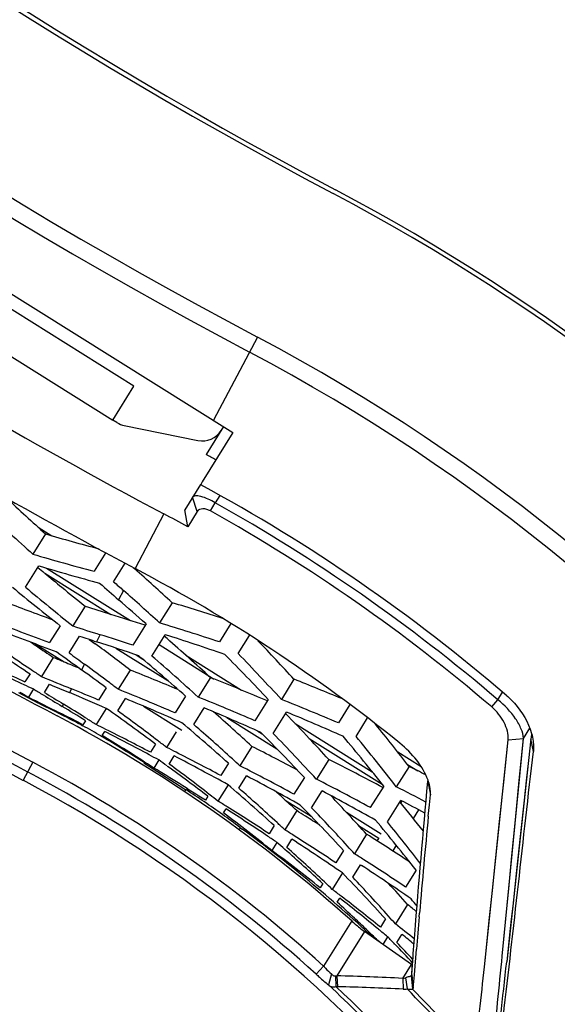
# Model space of a CAD drawing. Header units: millimetres. Extents: x 0 to 420, y 0 to 297.
# Tile 130 of 256: x 136.84 to 141.7, y 169.85 to 178.75. Entities that reach past the tile are written whole.
import ezdxf

# ---------------------------------------------------------------- set-up
doc = ezdxf.new("R2010")
doc.units = ezdxf.units.MM
doc.header["$LTSCALE"] = 23.1
doc.layers.get('0').update_dxf_attribs({"linetype": 'CONTINUOUS'})
for name, color, linetype in [('02___PRT_ALL_AXES', 7, 'CONTINUOUS'), ('06___PRT_ALL_SURFS', 7, 'CONTINUOUS'), ('DIM_PILOTEES', 7, 'CONTINUOUS')]:
    doc.layers.add(name, color=color, linetype=linetype)
doc.styles.get("Standard").update_dxf_attribs({"font": 'txt', "width": 0.7})
doc.dimstyles.new('DIMSTYLE_3', dxfattribs={"dimtxt": 2.5, "dimasz": 3.5, "dimexe": 2, "dimexo": 0, "dimtad": 1, "dimdec": 0, "dimlfac": 5, "dimdsep": 46, "dimtxsty": 'Standard', "dimblk": '_FILLED', "dimblk1": '_FILLED', "dimblk2": '_FILLED', "dimcen": 0.09, "dimazin": 2, "dimtp": 0.5, "dimtm": 0.5, "dimtfac": 1, "dimtdec": 0, "dimtofl": 0, "dimtmove": 0, "dimatfit": 3, "dimldrblk": '_FILLED', "dimfxl": 0, "dimtolj": 1, "dimarcsym": 0})

# ---------------------------------------------------------------- blocks, each defined once
blk = doc.blocks.new('_FILLED')
at = {"color": 0, "linetype": 'ByBlock'}
blk.add_solid([(0, 0), (-1, 0.1429), (-1, -0.1429)], dxfattribs=at)
blk = doc.blocks.new('*D5')
at = {"layer": 'DIM_PILOTEES', "color": 2, "linetype": 'Continuous'}
for p, q in [((131.3613, 226.3468), (110.9536, 226.3468)), ((112.9536, 226.3468), (112.9536, 191.3451)), ((112.9536, 156.3434), (112.9536, 191.3451)), ((149.0715, 156.3434), (110.9536, 156.3434))]:
    blk.add_line(p, q, dxfattribs=at)
at = {"layer": 'DIM_PILOTEES', "color": 2, "linetype": 'Continuous', "xscale": 3.5, "yscale": 3.5, "zscale": 3.5}
for p, rotation in [((112.9536, 226.3468), 90), ((112.9536, 156.3434), 270)]:
    blk.add_blockref('_FILLED', p, dxfattribs=dict(at, rotation=rotation))
at = {"layer": 'DIM_PILOTEES', "color": 2, "linetype": 'Continuous', "insert": (109.8286, 191.3451), "char_height": 2.5, "width": 8.303571, "attachment_point": 2, "rotation": 90, "line_spacing_factor": 0.9}
blk.add_mtext('{\\ftxt;\\W0.0001;\\H0.0001;\\~}{\\ftxt;\\W2.2142857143;\\H2.5; }{\\ftxt;\\W0.0001;\\H0.0001;\\~}', dxfattribs=at)

msp = doc.modelspace()

# ---------------------------------------------------------------- linework, layer by layer
at = {"color": 7, "linetype": 'Continuous'}
for p, q in [((135.2034, 177.2434), (138.7652, 175.0177)), ((138.9866, 175.8792), (138.5891, 175.1277)), ((137.7168, 175.1068), (137.6797, 175.1299)), ((137.7831, 175.0804), (138.4491, 174.9455)), ((138.6804, 175.0707), (138.5224, 174.818)), ((138.7652, 175.0177), (138.4868, 174.5722)), ((138.4712, 174.5473), (138.3289, 174.3195)), ((138.4426, 174.3038), (138.3989, 174.4316)), ((138.6453, 174.4485), (138.6039, 174.3822)), ((138.5625, 174.308), (138.6039, 174.3822)), ((138.1417, 174.2815), (137.8807, 173.7879)), ((138.3564, 174.1657), (138.3289, 174.3195)), ((138.4426, 174.3038), (138.3564, 174.1657)), ((137.0028, 174.162), (137.1283, 174.0836)), ((137.0714, 174.0999), (136.9573, 173.9172)), ((137.6152, 173.9323), (137.5094, 173.7628)), ((136.8889, 173.619), (137.0094, 173.8119)), ((137.0791, 173.7913), (137.8374, 173.3175)), ((137.6861, 173.6683), (137.7913, 173.8365)), ((137.8633, 173.7974), (137.8785, 173.7838)), ((137.0629, 173.7465), (137.661, 173.3727)), ((137.7755, 173.589), (137.7312, 173.5053)), ((137.4299, 173.4469), (137.3185, 173.2687)), ((138.216, 173.4783), (138.1019, 173.2957)), ((137.202, 173.2709), (137.1076, 173.1199)), ((137.9791, 173.2879), (137.8585, 173.095)), ((138.7474, 173.2909), (138.6434, 173.1245)), ((137.2843, 173.0252), (137.3787, 173.1762)), ((137.5644, 173.1899), (137.5308, 173.1264)), ((138.0328, 172.9965), (138.1532, 173.1892)), ((138.8129, 173.0182), (138.9161, 173.1835)), ((136.9764, 173.1083), (137.2396, 172.9438)), ((137.4659, 173.1475), (137.4995, 173.1227)), ((137.4995, 173.1227), (137.5207, 173.1071)), ((137.4995, 173.1227), (137.5181, 173.109)), ((138.0975, 173.1), (138.5908, 172.7917)), ((137.1667, 173.0374), (137.1863, 173.0252)), ((137.705, 173.0691), (138.1758, 172.7749)), ((137.889, 173.0068), (137.9495, 172.969)), ((138.3395, 173.0037), (138.8435, 172.6888)), ((137.1411, 172.9848), (137.0334, 172.8124)), ((137.4232, 172.9228), (137.3965, 172.8723)), ((136.9303, 172.8362), (136.8845, 172.7629)), ((137.8361, 172.8704), (137.727, 172.6959)), ((138.5375, 172.825), (138.5609, 172.8037)), ((137.0611, 172.6681), (137.107, 172.7414)), ((138.5609, 172.8037), (138.4498, 172.6259)), ((138.5609, 172.8037), (138.5909, 172.7917)), ((138.5609, 172.8037), (138.5908, 172.7917)), ((139.3171, 172.7874), (139.203, 172.6047)), ((136.8249, 172.6675), (137.0015, 172.5727)), ((136.9625, 172.699), (136.917, 172.6261)), ((137.3054, 172.7001), (137.2872, 172.6657)), ((137.6183, 172.7106), (137.5488, 172.5993)), ((138.3367, 172.6336), (138.2425, 172.483)), ((141.1603, 172.601), (141.2029, 172.6692)), ((137.0015, 172.5727), (137.0031, 172.5752)), ((137.2325, 172.5621), (137.2214, 172.5411)), ((137.7232, 172.5011), (137.7927, 172.6123)), ((139.085, 172.6045), (138.9645, 172.4117)), ((139.8228, 172.5586), (139.7187, 172.3922)), ((141.105, 172.5364), (141.1603, 172.601)), ((137.1924, 172.4863), (137.1888, 172.4796)), ((137.2286, 172.4682), (137.1924, 172.4863)), ((137.6196, 172.5239), (137.528, 172.3773)), ((137.957, 172.5436), (138.3034, 172.3271)), ((138.4119, 172.3766), (138.5061, 172.5273)), ((139.1291, 172.2977), (139.2496, 172.4906)), ((137.3917, 172.3745), (137.4076, 172.3662)), ((137.4321, 172.4125), (137.4093, 172.3761)), ((137.4436, 172.4308), (137.4299, 172.4395)), ((138.7105, 172.4408), (139.1628, 172.1581)), ((139.3285, 172.3858), (140.0253, 171.9503)), ((139.8787, 172.2708), (139.9828, 172.4373)), ((137.5838, 172.278), (137.6066, 172.3144)), ((138.2528, 172.3107), (138.1653, 172.1706)), ((138.9916, 172.3178), (139.0285, 172.2948)), ((141.3908, 172.2527), (141.4486, 172.3452)), ((137.5716, 172.2742), (137.5789, 172.2698)), ((138.0656, 172.1998), (138.0199, 172.1266)), ((139.4557, 172.2512), (140.1143, 171.8397)), ((141.0387, 170.1867), (141.2532, 172.239)), ((141.1997, 170.2844), (141.3908, 172.2527)), ((141.4586, 172.2472), (141.2403, 170.2336)), ((141.2532, 172.239), (141.3908, 172.2527)), ((141.4814, 172.134), (141.4586, 172.2472)), ((138.9372, 172.1794), (138.8281, 172.0048)), ((140.2548, 172.1299), (140.466, 171.9979)), ((136.9551, 172.0376), (136.8683, 171.8734)), ((137.962, 172.034), (137.9604, 172.0314)), ((137.9604, 172.0314), (138.3226, 171.7997)), ((137.9722, 172.0345), (137.9652, 172.039)), ((138.0946, 172.0574), (138.0491, 171.9847)), ((138.1893, 172.0203), (138.235, 172.0935)), ((138.7244, 172.0275), (138.6549, 171.9163)), ((139.6308, 172.0627), (139.5192, 171.884)), ((140.3425, 172.0178), (140.4355, 171.9597)), ((138.1694, 172.0036), (138.1744, 171.9999)), ((140.3573, 171.9988), (140.2423, 171.8147)), ((138.7207, 171.8328), (138.629, 171.6861)), ((138.8193, 171.8019), (138.8888, 171.9132)), ((139.4109, 171.8995), (139.3164, 171.7482)), ((140.5275, 171.8619), (140.5502, 171.742)), ((138.5566, 171.7426), (138.5514, 171.7466)), ((139.4758, 171.626), (139.5704, 171.7774)), ((140.1287, 171.8217), (140.0073, 171.6274)), ((138.5382, 171.7296), (138.5155, 171.6932)), ((139.2378, 171.6952), (139.4714, 171.5492)), ((140.1621, 171.4977), (140.2837, 171.6923)), ((140.2926, 171.6877), (140.2836, 171.6733)), ((140.5413, 171.6516), (140.5502, 171.742)), ((141.3982, 171.6935), (141.3627, 171.3657)), ((138.6797, 171.5786), (138.7025, 171.615)), ((139.3413, 171.5995), (139.2334, 171.4267)), ((139.7908, 171.5852), (140.1056, 171.3885)), ((140.4435, 171.6071), (140.3933, 171.5275)), ((140.4439, 171.6078), (140.3948, 171.5298)), ((140.5315, 171.5498), (140.5413, 171.6516)), ((139.1387, 171.464), (139.0928, 171.3904)), ((139.9009, 171.466), (140.083, 171.3522)), ((139.1623, 171.313), (139.1166, 171.2399)), ((139.2519, 171.2677), (139.2979, 171.3413)), ((139.9742, 171.3857), (139.8641, 171.2095)), ((140.083, 171.3522), (140.0672, 171.3269)), ((141.3627, 171.3657), (141.3296, 171.0583)), ((139.2325, 171.2514), (139.2353, 171.2489)), ((139.7652, 171.24), (139.6952, 171.1278)), ((140.2407, 171.2854), (140.2079, 171.2334)), ((140.2414, 171.2865), (140.2095, 171.2359)), ((139.7557, 171.0359), (139.6631, 170.8878)), ((139.8493, 170.997), (139.9195, 171.1094)), ((139.9195, 171.1094), (139.9288, 171.1034)), ((140.4206, 171.0622), (140.3249, 170.909)), ((139.5957, 170.9517), (139.5921, 170.9551)), ((139.5775, 170.9395), (139.5545, 170.9028)), ((139.7083, 170.7715), (139.7313, 170.8083)), ((140.344, 170.7509), (140.2345, 170.5757)), ((139.839, 170.6021), (139.5845, 170.1947)), ((140.1449, 170.621), (140.0984, 170.5465)), ((140.4492, 170.6397), (140.452, 170.6721)), ((139.9543, 170.5077), (139.7041, 170.1072)), ((140.3782, 170.2081), (139.9543, 170.5077)), ((139.9819, 170.5156), (139.9714, 170.5256)), ((140.1624, 170.4603), (140.1192, 170.3911)), ((140.2471, 170.4071), (140.2936, 170.4815)), ((141.2668, 170.4767), (141.2404, 170.2339)), ((140.4054, 170.1161), (140.4245, 170.3467)), ((141.195, 170.2362), (141.1997, 170.2844)), ((139.5845, 170.1947), (139.5177, 170.121)), ((140.3001, 170.0833), (140.3782, 170.2081)), ((140.3812, 170.1163), (140.3881, 170.2074)), ((140.3812, 170.1163), (140.3868, 170.1891)), ((140.3868, 170.1891), (140.3881, 170.2055)), ((139.6548, 170.1235), (139.6284, 170.0247)), ((139.6935, 170.1059), (139.6967, 170.0091)), ((139.7041, 170.1072), (139.7107, 170.0083)), ((140.3001, 170.0833), (140.3048, 169.9863)), ((140.3265, 170.0898), (140.3391, 169.988)), ((140.3751, 170.1079), (140.3889, 169.9859)), ((140.3812, 170.1163), (140.3954, 169.9941)), ((140.3954, 169.9941), (140.4053, 170.1164)), ((140.3954, 169.9941), (140.4054, 170.1161))]:
    msp.add_line(p, q, dxfattribs=at)
for points in [[(141.0389, 170.1883), (141.0572, 170.3616), (141.0829, 170.6076), (141.1113, 170.8792), (141.1422, 171.1773), (141.1761, 171.5028), (141.2135, 171.8561), (141.2532, 172.239)], [(141.1999, 170.2866), (141.2085, 170.3751), (141.2324, 170.6212), (141.2587, 170.893), (141.2875, 171.1912), (141.3189, 171.5167), (141.3535, 171.8706), (141.3908, 172.2527)], [(141.4586, 172.2472), (141.4374, 172.0531), (141.4172, 171.8683), (141.3982, 171.6935)], [(141.3296, 171.0583), (141.2977, 170.7622), (141.2821, 170.6178), (141.2668, 170.4767)]]:
    msp.add_lwpolyline(points, dxfattribs=at)
for centre, radius, start, end in [((159.9613, 215.5434), 43.4015, 217.66557, 242.12976), ((159.9613, 215.5434), 44.8686, 217.34067, 242.12976), ((159.9613, 215.5434), 45.0218, 217.34067, 242.12976), ((159.9613, 215.5434), 47.2342, 234.14897, 242.12976), ((130.9297, 160.6434), 18.742, 22.6096, 62.12976), ((159.9613, 215.5434), 46.676, 237.01612, 242.12976), ((159.9613, 215.5434), 48.7412, 233.535, 242.12976), ((159.9613, 215.5434), 49.2143, 233.57801, 242.12976), ((159.9613, 215.5434), 49.3138, 233.57801, 242.12976), ((130.9297, 160.6434), 17.2349, 15.82514, 62.12976), ((130.9297, 160.6434), 17.0817, 15.97084, 62.12976), ((137.8228, 175.2764), 0.2, 238, 258.55605), ((138.4888, 175.1416), 0.2, 258.55605, 328), ((130.9297, 160.6434), 16.08, 61.46698, 61.82401), ((130.9297, 160.6434), 15.8172, 49.31868, 61.50538), ((152.3258, 191.0307), 22.7893, 226.76412, 227.98159), ((130.9297, 160.6434), 15.7368, 49.45093, 60.81338), ((152.3158, 191.0618), 23.0179, 226.75279, 228.14542), ((130.9297, 160.6434), 15.4275, 61.22369, 62.12976), ((130.9297, 160.6434), 15.6518, 49.45093, 60.81338), ((143.7199, 197.1088), 23.9503, 253.88327, 255.07808), ((143.7414, 197.1187), 24.1731, 253.70105, 255.05987), ((151.9028, 191.5543), 23.1807, 229.9945, 230.1942), ((143.9302, 197.0536), 24.2502, 253.41786, 254.77038), ((151.9115, 191.5647), 23.1942, 230.19423, 230.69082), ((120.6946, 154.4633), 25.8568, 47.34104, 48.34973), ((130.9297, 160.6434), 14.8692, 51.06183, 62.12976), ((151.7594, 191.7374), 23.5145, 230.4007, 231.75071), ((151.9068, 191.5981), 23.4262, 230.12799, 231.48388), ((151.9266, 191.5831), 23.218, 230.69086, 231.36383), ((152.6881, 190.789), 22.8568, 228.55745, 229.12779), ((152.8244, 190.6338), 22.7375, 228.25746, 228.55851), ((121.2933, 154.9192), 24.9043, 47.55152, 48.56103), ((145.5039, 196.3178), 24.4681, 248.88992, 249.99078), ((144.9355, 196.648), 24.3849, 252.07331, 252.63777), ((121.8202, 155.1182), 24.3155, 48.35226, 49.12909), ((130.8021, 148.8456), 25.7243, 72.17926, 73.24938), ((130.7876, 151.3811), 23.0414, 71.83577, 72.64294), ((145.5139, 196.3205), 24.6766, 248.78005, 250.08296), ((144.9485, 196.6502), 24.595, 251.92712, 252.52871), ((130.8683, 149.4696), 24.9, 71.80483, 73.11182), ((145.6934, 196.2371), 24.717, 248.53488, 249.83453), ((145.1302, 196.5693), 24.6439, 251.6669, 252.03924), ((130.8551, 151.8747), 22.3461, 71.7352, 72.52758), ((123.0241, 155.8355), 23.0068, 47.60029, 48.91147), ((130.7474, 149.9094), 24.4294, 71.02534, 72.35303), ((150.3211, 193.0781), 24.2702, 235.21458, 236.51392), ((150.4752, 192.9507), 24.2122, 234.97508, 236.04416), ((150.4943, 192.9503), 24.0194, 235.63358, 236.00193), ((125.0751, 156.1893), 21.0025, 52.58421, 53.66009), ((130.7513, 152.2145), 21.9833, 70.97994, 72.03743), ((120.3774, 155.4026), 25.7088, 42.54877, 43.6109), ((150.5008, 192.9599), 24.031, 236.00192, 236.2247), ((151.32, 192.2402), 23.8533, 233.62264, 234.2877), ((151.4689, 192.1034), 23.7735, 233.36922, 233.78518), ((123.7711, 156.2126), 21.9501, 48.42666, 49.87963), ((123.4454, 156.1637), 22.274, 47.65246, 49.08749), ((121.3523, 155.8121), 24.422, 43.44006, 44.76933), ((120.9055, 155.7303), 24.8907, 42.68312, 43.99181), ((147.3634, 195.2613), 24.8442, 243.97412, 245.02568), ((147.1956, 195.3666), 24.8445, 244.42803, 245.47919), ((146.6566, 195.7361), 24.6611, 247.30341, 247.55132), ((146.6615, 195.7481), 24.674, 247.55133, 247.88689), ((125.35, 156.4355), 20.4351, 52.9907, 53.78573), ((150.4887, 192.9706), 24.2362, 236.04404, 236.27739), ((146.6626, 195.7428), 24.8701, 247.22097, 247.899), ((125.631, 156.506), 20.1565, 53.50779, 54.28813), ((130.0817, 153.2856), 21.0641, 67.12767, 68.39949), ((147.374, 195.284), 24.8693, 245.02555, 245.2507), ((146.8353, 195.6462), 24.8851, 246.98748, 247.43769), ((125.4209, 156.5299), 20.317, 52.72037, 52.99018), ((130.041, 151.4317), 23.0076, 66.87639, 68.185), ((129.8163, 148.7255), 25.8697, 67.41951, 68.4533), ((148.9692, 194.1877), 24.7014, 240.58343, 240.79631), ((149.8409, 193.5246), 24.4858, 238.26767, 238.50214), ((149.8488, 193.5375), 24.501, 238.50216, 238.97685), ((150.0039, 193.4111), 24.4497, 238.03752, 238.50962), ((129.8966, 154.8787), 19.2614, 66.36199, 67.43685), ((129.9987, 154.7071), 19.42, 67.12133, 67.89847), ((130.1554, 153.6324), 20.5121, 66.78005, 68.33802), ((148.2923, 194.6982), 24.831, 242.73469, 243.44734), ((148.4574, 194.5886), 24.8152, 242.51055, 242.99287), ((127.5186, 156.7046), 18.5962, 57.7935, 58.50971), ((130.0492, 153.8443), 20.3027, 66.00875, 67.57941), ((130.1532, 151.955), 22.2737, 66.697, 68.13114), ((129.9311, 149.3786), 25.0084, 66.96003, 68.23803), ((130.9297, 160.6434), 13.3623, 48.18342, 62.12976), ((128.895, 156.2071), 18.2642, 62.27597, 62.99274), ((127.6867, 156.6873), 18.5001, 58.21242, 58.97692), ((129.0089, 156.1107), 18.3065, 62.68549, 63.32021), ((126.5502, 156.8213), 19.2121, 53.17422, 54.81854), ((126.3468, 156.8215), 19.3719, 52.69142, 54.03681), ((130.0555, 152.2706), 21.9487, 65.90314, 67.35536), ((124.6754, 156.6802), 21.0624, 47.38078, 48.65355), ((122.6535, 156.4835), 23.0421, 43.18077, 43.95526), ((129.8501, 149.8714), 24.4944, 66.13254, 67.43435), ((127.5351, 156.7308), 18.5653, 57.43514, 57.74342), ((129.3328, 155.687), 18.5937, 63.54494, 63.84831), ((125.1913, 156.8935), 20.3023, 48.19626, 49.76791), ((124.9327, 156.8721), 20.5446, 47.69831, 48.99719), ((120.3366, 156.4573), 25.345, 37.82126, 38.92425), ((128.8838, 156.1858), 18.2882, 61.91769, 62.21976), ((128.1876, 156.583), 18.2831, 59.11866, 59.40604), ((128.0552, 156.6475), 18.3059, 57.22409, 58.6328), ((129.2003, 155.7574), 18.5688, 61.68441, 63.08222), ((129.2989, 155.6194), 18.6693, 62.15188, 63.54418), ((123.4854, 156.8791), 21.8913, 43.32472, 44.80791), ((123.182, 156.8681), 22.1896, 42.58702, 44.05514), ((128.1921, 156.5905), 18.2744, 57.68169, 59.09214), ((126.4166, 156.9138), 19.2563, 52.40155, 52.69034), ((122.9109, 156.7252), 22.689, 42.53065, 43.18039), ((121.2523, 156.7566), 24.1511, 38.59302, 39.97073), ((120.8447, 156.7256), 24.5753, 37.87884, 39.23869), ((129.1695, 155.6999), 18.634, 61.38212, 61.68503), ((129.5343, 154.9587), 19.2547, 63.07913, 63.36828), ((129.4822, 154.8569), 19.3691, 61.73334, 63.07806), ((129.4572, 153.4179), 21.0205, 61.93289, 63.19287), ((130.9297, 160.6434), 12.8892, 47.81932, 62.12976), ((128.0654, 156.6635), 18.287, 56.91075, 57.19779), ((127.2422, 156.9078), 18.6356, 54.10073, 54.38415), ((127.1146, 156.9908), 18.6691, 52.22195, 53.61503), ((129.3935, 155.0403), 19.209, 60.95059, 62.59473), ((125.0691, 157.0229), 20.3412, 47.43631, 47.69655), ((129.308, 151.6291), 22.893, 61.81689, 63.19772), ((130.9297, 160.6434), 12.7897, 47.81932, 62.12976), ((128.583, 156.3216), 18.3014, 57.13098, 58.85292), ((127.2817, 156.9621), 18.5684, 52.68353, 54.08213), ((129.5584, 153.7713), 20.4545, 61.5066, 63.05157), ((128.995, 149.1612), 25.508, 63.17009, 63.54841), ((126.2201, 157.2428), 19.2129, 47.74771, 49.41038), ((129.4737, 154.0078), 20.2298, 60.7028, 62.26347), ((129.4511, 152.139), 22.1638, 61.55702, 62.98282), ((140.3171, 171.8993), 0.2137, 349.93066, 353.12866), ((126.0255, 157.2637), 19.3658, 47.27932, 48.65187), ((125.8342, 157.1092), 19.8094, 47.41889, 47.74009), ((129.3852, 152.4851), 21.8159, 60.72144, 62.16858), ((129.1392, 149.7837), 24.6706, 62.55282, 63.25307), ((127.1621, 157.0524), 18.5913, 51.91792, 52.2008), ((128.8838, 155.8889), 18.5612, 58.02104, 58.32984), ((125.8803, 157.1593), 19.7413, 47.00982, 47.41894), ((124.4637, 157.3135), 20.9428, 42.21658, 43.52251), ((122.5957, 157.3338), 22.767, 38.20113, 39.05522), ((129.1197, 150.3358), 24.0985, 61.81602, 62.40201), ((127.7019, 156.9684), 18.2748, 51.34614, 53.07941), ((128.7717, 155.9957), 18.509, 56.1608, 57.55175), ((128.8594, 155.8502), 18.607, 56.6349, 58.02058), ((128.942, 154.917), 19.6584, 57.78985, 58.06203), ((124.9606, 157.471), 20.2179, 42.92424, 44.53258), ((124.7157, 157.4752), 20.4477, 42.46085, 43.79262), ((126.1228, 157.3698), 19.222, 46.99509, 47.27793), ((128.9207, 154.8832), 19.6983, 57.34101, 57.78979), ((123.3993, 157.6413), 21.676, 38.25495, 39.79236), ((123.0769, 157.6248), 22.0081, 37.82227, 39.07599), ((229.9524, 163.008), 89.828, 174.543502, 175.105618), ((130.9297, 160.6434), 13.3835, 47.14714, 53.72527), ((129.064, 155.2086), 19.1427, 57.6105, 57.9108), ((128.7523, 155.9665), 18.544, 55.8496, 56.16112), ((126.9382, 157.3075), 18.5898, 48.59733, 48.88532), ((128.9492, 155.3349), 19.0605, 55.4619, 57.116), ((129.0198, 155.1394), 19.2248, 56.26932, 57.60974), ((128.9184, 153.7639), 20.8028, 56.62699, 57.89623), ((128.2355, 156.6531), 18.1981, 51.53844, 53.27843), ((127.0013, 157.3785), 18.4948, 47.15769, 48.58695), ((126.8401, 157.4196), 18.5963, 46.70723, 48.13072), ((124.8829, 157.6292), 20.2203, 42.19202, 42.45882), ((129.1065, 154.2094), 20.1178, 57.38774, 57.67449), ((129.0335, 154.0961), 20.2527, 56.11515, 57.38661), ((126.0348, 157.7734), 19.0829, 42.31844, 44.02675), ((128.9873, 154.3693), 19.9936, 55.27625, 56.82167), ((126.9119, 157.4963), 18.4913, 46.40314, 46.69102), ((125.8534, 157.8125), 19.228, 41.87077, 43.29037), ((128.5289, 156.2435), 18.3964, 52.43446, 52.75405), ((125.7017, 157.7133), 19.6055, 41.68216, 42.43499), ((127.4349, 157.3735), 18.1698, 46.84222, 47.50838), ((128.4445, 156.3811), 18.3177, 50.55578, 51.9629), ((128.5203, 156.2323), 18.4105, 51.03214, 52.43431), ((124.7441, 158.0025), 20.2038, 39.06991, 39.3111), ((129.499, 156.9511), 17.5513, 51.49647, 51.83693), ((127.4677, 157.4085), 18.1219, 46.37172, 46.84213), ((125.9781, 157.9249), 19.0601, 41.58488, 41.86907), ((280.1368, 158.6961), 140.1972, 175.112975, 175.233127), ((127.4975, 157.4397), 18.0787, 45.85459, 46.32584), ((128.4424, 156.3785), 18.3209, 50.23, 50.55579), ((129.5807, 157.129), 17.1558, 50.87506, 51.61017), ((129.3379, 159.7911), 15.1987, 44.21973, 44.58604), ((129.5265, 157.2603), 17.0508, 50.36749, 50.84133), ((129.3512, 159.804), 15.1802, 43.35253, 44.21983), ((129.2785, 159.8313), 15.2367, 43.16641, 43.95567), ((-46.3299, 188.5177), 188.4138, 354.173795, 354.431922), ((-56.4587, 191.793), 198.871, 353.493683, 353.776369), ((140.5728, 170.4833), 0.337, 234.72832, 236.69951), ((-31.3003, 188.3592), 173.2945, 353.71214, 353.980595), ((139.6822, 170.2408), 0.1354, 274.7756, 279.29159), ((138.9384, 143.5827), 26.5356, 87.05848, 88.34658), ((140.2824, 170.2115), 0.1294, 277.89103, 289.94768), ((130.9297, 160.6434), 12.7936, 40.1164, 47.1623), ((130.9297, 160.6434), 12.8287, 40.15542, 46.89153), ((139.7161, 170.2168), 0.2085, 264.63665, 268.50425), ((139.0338, 143.6759), 26.3411, 87.23438, 88.5275), ((130.9297, 160.6434), 13.2611, 40.96097, 44.80206), ((130.9297, 160.6434), 13.295, 41.07812, 44.64452)]:
    msp.add_arc(centre, radius, start, end, dxfattribs=at)
for points in [[(138.4868, 174.5722), (138.4815, 174.5638), (138.4777, 174.5543), (138.4757, 174.5445)], [(141.4646, 172.2979), (141.4637, 172.2809), (141.4618, 172.2639), (141.4586, 172.2472)], [(141.4646, 172.2981), (141.4712, 172.2749), (141.4764, 172.2513), (141.4796, 172.2275)], [(140.3751, 170.1079), (140.3769, 170.1087), (140.3784, 170.11), (140.3794, 170.1117)], [(140.3794, 170.1117), (140.3803, 170.1131), (140.3809, 170.1147), (140.3812, 170.1163)], [(140.3048, 169.9863), (140.3162, 169.9858), (140.3278, 169.9863), (140.3391, 169.988)]]:
    msp.add_open_spline(points, degree=3, dxfattribs=at)
for points, knots in [([(138.6039, 174.3822), (138.5634, 174.4062), (138.5121, 174.4313), (138.4492, 174.4436), (138.4237, 174.4452), (138.4041, 174.4398), (138.3989, 174.4316)], [0, 0, 0, 0, 0.641734, 0.766152, 0.867327, 1, 1, 1, 1]), ([(138.5625, 174.308), (138.5515, 174.3141), (138.5285, 174.3234), (138.4869, 174.3302), (138.4523, 174.3193), (138.4426, 174.3038)], [0, 0, 0, 0, 0.29407, 0.571107, 1, 1, 1, 1]), ([(141.2402, 172.6383), (141.265, 172.617), (141.3626, 172.5212), (141.436, 172.3981), (141.4646, 172.2981)], [0, 0, 0, 0, 0.239487, 1, 1, 1, 1]), ([(141.3908, 172.2527), (141.3901, 172.2814), (141.3727, 172.3448), (141.3024, 172.469), (141.2216, 172.5524), (141.1603, 172.601)], [0, 0, 0, 0, 0.201737, 0.4501, 1, 1, 1, 1]), ([(141.2532, 172.239), (141.2588, 172.2924), (141.2234, 172.4082), (141.1505, 172.4975), (141.105, 172.5364)], [0, 0, 0, 0, 0.472886, 1, 1, 1, 1]), ([(140.529, 171.8739), (140.5055, 171.9389), (140.4311, 172.0622), (140.331, 172.1636), (140.2748, 172.209)], [0, 0, 0, 0, 0.488587, 1, 1, 1, 1]), ([(141.4796, 172.2275), (141.4807, 172.2194), (141.4841, 172.1884), (141.484, 172.157), (141.4814, 172.134)], [0, 0, 0, 0, 0.260435, 1, 1, 1, 1]), ([(141.1534, 169.2549), (141.1726, 169.4162), (141.285, 170.3755), (141.3902, 171.3357), (141.4814, 172.134)], [0, 0, 0, 0, 0.168141, 1, 1, 1, 1]), ([(140.3881, 170.2055), (140.3952, 170.2968), (140.438, 170.8492), (140.4841, 171.4014), (140.5275, 171.8619)], [0, 0, 0, 0, 0.165326, 1, 1, 1, 1]), ([(140.5481, 171.8006), (140.5472, 171.8065), (140.5427, 171.8314), (140.5355, 171.8558), (140.529, 171.8739)], [0, 0, 0, 0, 0.236273, 1, 1, 1, 1]), ([(140.5502, 171.742), (140.5507, 171.7466), (140.5519, 171.7661), (140.5503, 171.7858), (140.5481, 171.8006)], [0, 0, 0, 0, 0.234393, 1, 1, 1, 1]), ([(139.839, 170.6021), (139.8494, 170.5929), (139.8867, 170.5602), (139.9251, 170.5284), (139.9543, 170.5077)], [0, 0, 0, 0, 0.279023, 1, 1, 1, 1]), ([(139.5845, 170.1947), (139.5905, 170.1882), (139.6134, 170.164), (139.6369, 170.1403), (139.6548, 170.1235)], [0, 0, 0, 0, 0.264186, 1, 1, 1, 1]), ([(139.5177, 170.121), (139.5272, 170.1123), (139.5636, 170.0797), (139.6006, 170.0477), (139.6284, 170.0247)], [0, 0, 0, 0, 0.263442, 1, 1, 1, 1]), ([(139.6548, 170.1235), (139.658, 170.1204), (139.6688, 170.111), (139.6836, 170.1051), (139.6935, 170.1059)], [0, 0, 0, 0, 0.312638, 1, 1, 1, 1]), ([(140.3265, 170.0898), (140.3326, 170.092), (140.3488, 170.098), (140.3652, 170.1036), (140.3751, 170.1079)], [0, 0, 0, 0, 0.373743, 1, 1, 1, 1]), ([(139.6284, 170.0247), (139.6388, 170.0171), (139.6609, 170.0053), (139.6859, 170.0064), (139.6967, 170.0091)], [0, 0, 0, 0, 0.53705, 1, 1, 1, 1]), ([(140.3391, 169.988), (140.3453, 169.9876), (140.3619, 169.9869), (140.3785, 169.9857), (140.3889, 169.9859)], [0, 0, 0, 0, 0.376543, 1, 1, 1, 1]), ([(140.3889, 169.9859), (140.3914, 169.9864), (140.3948, 169.9894), (140.3953, 169.993), (140.3954, 169.9941)], [0, 0, 0, 0, 0.712391, 1, 1, 1, 1])]:
    msp.add_open_spline(points, degree=3, knots=knots, dxfattribs=at)
at = {"layer": '02___PRT_ALL_AXES', "color": 7, "linetype": 'Continuous'}
for p, q in [((137.8705, 175.4352), (135.9709, 176.6223)), ((135.7801, 176.317), (137.6797, 175.1299)), ((137.6797, 175.1299), (137.8705, 175.4352)), ((138.3226, 171.7997), (138.3395, 171.7889)), ((138.3396, 171.7891), (138.3274, 171.7696)), ((138.8312, 171.4436), (138.8202, 171.4259)), ((138.8278, 171.4485), (138.8325, 171.4449)), ((138.8322, 171.4452), (138.8482, 171.433)), ((138.8325, 171.4449), (138.8482, 171.433))]:
    msp.add_line(p, q, dxfattribs=at)
for centre, radius, start, end in [((159.9613, 215.5434), 43.3615, 217.64757, 242.12976), ((130.9297, 160.6434), 18.702, 22.50221, 62.12976), ((134.3349, 165.5244), 7.4351, 55.85793, 57.41422), ((134.33, 165.5173), 7.4437, 54.33626, 55.85761), ((134.3208, 165.5045), 7.4595, 52.82937, 54.33615)]:
    msp.add_arc(centre, radius, start, end, dxfattribs=at)
at = {"layer": '06___PRT_ALL_SURFS', "color": 7, "linetype": 'Continuous'}
for centre, radius, start, end in [((159.9613, 215.5434), 49.4, 231.53448, 242.12976), ((130.9297, 160.6434), 12.7035, 39.73182, 62.12976)]:
    msp.add_arc(centre, radius, start, end, dxfattribs=at)

# ---------------------------------------------------------------- dimensions: what is measured, and where the dimension line sits
at = {"layer": 'DIM_PILOTEES', "color": 2, "linetype": 'Continuous'}
dim = msp.add_linear_dim(base=(112.9536, 226.3468), p1=(149.0715, 156.3434), p2=(131.3613, 226.3468), angle=90, text='{\\ftxt;\\W0.0001;\\H0.0001;\\~}{\\ftxt;\\W2.2142857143;\\H2.5; }{\\ftxt;\\W0.0001;\\H0.0001;\\~}', dimstyle='DIMSTYLE_3', dxfattribs=at)
dim.commit()
dim.dimension.update_dxf_attribs({"geometry": '*D5', "text_midpoint": (112.9536, 190.988), "dimtype": 160})

doc.saveas('drawing.dxf')
